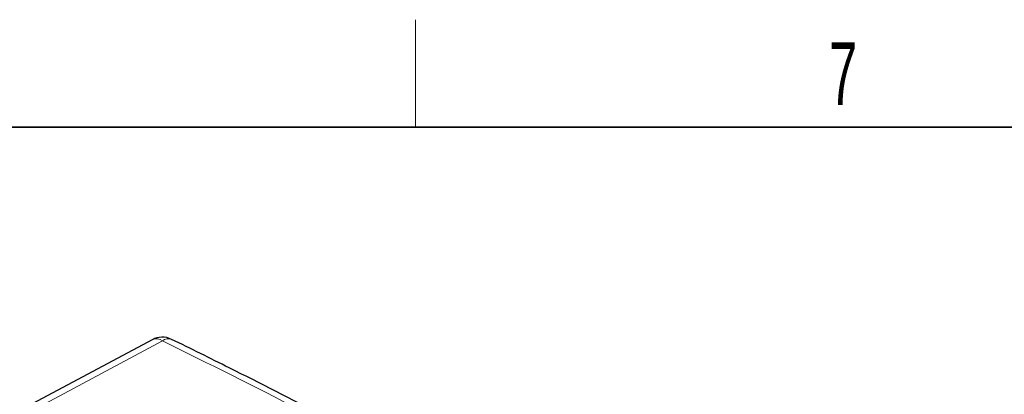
# Paper-space layout 'Blatt2' of a CAD drawing. Header units: millimetres. Extents: x 5 to 418, y 2 to 292.
# Tile 75 of 76: x 290 to 345, y 268 to 288. Entities that reach past the tile are written whole.
import ezdxf

# ---------------------------------------------------------------- set-up
doc = ezdxf.new("R2010")
doc.units = ezdxf.units.MM
doc.layers.add('SLD-0', color=7, linetype='Continuous')
doc.styles.add('SLDTEXTSTYLE0', font='TXT', dxfattribs={"width": 0.605})

psp = doc.layouts.new('Blatt2')

# ---------------------------------------------------------------- linework, layer by layer
at = {"color": 7, "linetype": 'Continuous', "lineweight": 25}
psp.add_line((297.808, 270.626), (285.892, 264.258), dxfattribs=at)
at = {"color": 7, "linetype": 'Continuous', "lineweight": 18}
psp.add_line((298.389, 270.556), (286.48, 264.192), dxfattribs=at)
at = {"color": 7, "linetype": 'Continuous', "lineweight": 25}
psp.add_arc((298.374, 269.568), 1.2, 63.9057, 118.1229, dxfattribs=at)
at = {"color": 7, "linetype": 'Continuous', "lineweight": 18}
for centre, radius, start, end in [((298.037, 270.082), 0.59, 53.4255, 112.8065), ((298.722, 270.157), 0.52, 69.8087, 129.9286)]:
    psp.add_arc(centre, radius, start, end, dxfattribs=at)
psp.add_ellipse((53.781, 108.965), major_axis=(378.787, -5.628), ratio=0.567125, start_param=0.850358, end_param=0.877225, dxfattribs=at)
at = {"color": 7, "linetype": 'Continuous', "lineweight": 25}
psp.add_open_spline([(343.675, 244.798), (342.886, 245.332), (340.597, 246.881), (336.736, 249.409), (332.063, 252.367), (327.295, 255.276), (322.437, 258.135), (317.489, 260.945), (312.455, 263.703), (307.333, 266.409), (302.808, 268.72), (299.975, 270.117), (298.902, 270.646)], degree=3, knots=[0, 0, 0, 0, 0.057626, 0.167086, 0.276547, 0.386006, 0.495465, 0.604924, 0.714381, 0.823836, 0.933291, 1, 1, 1, 1], dxfattribs=at)
at = {"layer": 'SLD-0', "lineweight": 18}
psp.add_line((312.5, 282.5), (312.5, 288.5), dxfattribs=at)
at = {"layer": 'SLD-0', "lineweight": 35}
psp.add_line((408, 282.5), (26, 282.5), dxfattribs=at)

# ---------------------------------------------------------------- texts
at = {"layer": 'SLD-0', "insert": (336.353, 287.243), "char_height": 3.5, "attachment_point": 2, "style": 'SLDTEXTSTYLE0'}
psp.add_mtext('7', dxfattribs=at)

doc.saveas('drawing.dxf')
